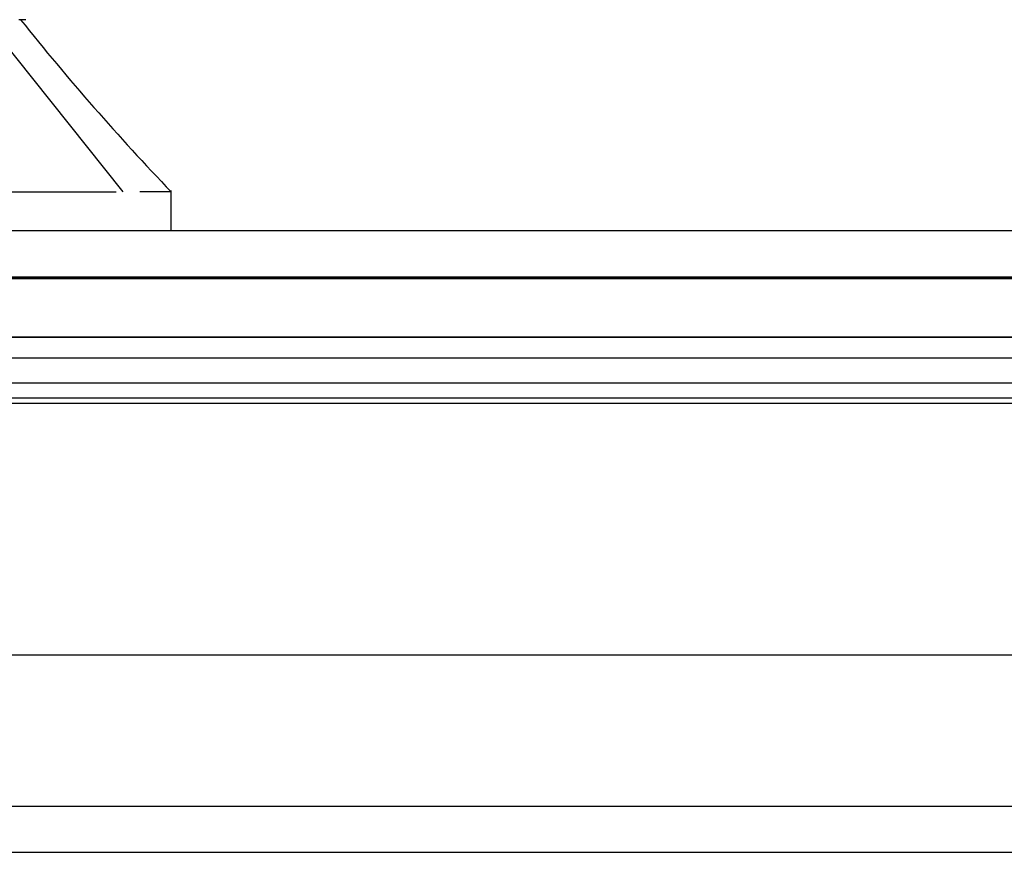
# Model space of a CAD drawing. Header units: inches. Extents: x 1 to 359, y -2 to 239.
# Tile 78 of 99: x 127.5 to 129.53, y 219.69 to 221.4. Entities that reach past the tile are written whole.
import ezdxf
from ezdxf.lldxf.tags import DXFTag

# ---------------------------------------------------------------- set-up
doc = ezdxf.new("R2010")
doc.units = ezdxf.units.IN
doc.header["$MEASUREMENT"] = 0
for name, color, linetype in [('COM70220', 7, 'Continuous'), ('COM71195-6', 7, 'Continuous'), ('COM71302-1', 7, 'Continuous'), ('COM71303-1', 7, 'Continuous'), ('Default', 7, 'Continuous'), ('HAN13068', 7, 'Continuous')]:
    doc.layers.add(name, color=color, linetype=linetype)
tags = doc.linetypes.add('HIDDEN2', pattern=[0.1875, 0.125, -0.0625]).pattern_tags.tags
tags[6:7] = [DXFTag(74, 4), DXFTag(75, 0), DXFTag(340, '0'), DXFTag(46, 0.0), DXFTag(50, 0.0), DXFTag(44, 0.0), DXFTag(45, 0.0)]
tags[4:5] = [DXFTag(74, 4), DXFTag(75, 0), DXFTag(340, '0'), DXFTag(46, 0.0), DXFTag(50, 0.0), DXFTag(44, 0.0), DXFTag(45, 0.0)]

# ---------------------------------------------------------------- blocks, each defined once
blk = doc.blocks.new('SE3')
at = {"layer": 'COM70220', "color": 7, "linetype": 'HIDDEN2'}
for p, q in [((124.8294, 220.8729), (145.2974, 220.8729)), ((124.8294, 220.8719), (145.2974, 220.8719)), ((124.8294, 220.8699), (145.2974, 220.8699)), ((124.8294, 220.6239), (145.2974, 220.6239))]:
    blk.add_line(p, q, dxfattribs=at)
at = {"layer": 'COM71195-6', "color": 7, "linetype": 'Continuous'}
for p, q in [((124.2534, 220.9689), (145.8734, 220.9689)), ((124.1585, 220.0939), (145.9683, 220.0939))]:
    blk.add_line(p, q, dxfattribs=at)
at = {"layer": 'COM71195-6', "color": 7, "linetype": 'HIDDEN2'}
blk.add_line((124.2534, 220.8739), (145.8734, 220.8739), dxfattribs=at)
at = {"layer": 'COM71302-1', "color": 7, "linetype": 'HIDDEN2'}
for p, q in [((145.5004, 220.7493), (124.4624, 220.7493)), ((124.7124, 220.7068), (145.5004, 220.7068)), ((145.5004, 220.6543), (124.4628, 220.6543)), ((124.7124, 220.6132), (145.5004, 220.6132)), ((98.9104, 219.6869), (146.7804, 219.6869))]:
    blk.add_line(p, q, dxfattribs=at)
at = {"layer": 'COM71302-1', "color": 7, "linetype": 'Continuous'}
blk.add_line((98.9104, 219.7819), (146.7804, 219.7819), dxfattribs=at)
at = {"layer": 'COM71303-1', "color": 7, "linetype": 'HIDDEN2'}
blk.add_line((145.5004, 220.7489), (124.7124, 220.7489), dxfattribs=at)
at = {"layer": 'HAN13068', "color": 7, "linetype": 'Continuous'}
for p, q in [((127.7113, 221.0489), (127.4277, 221.4039)), ((127.5103, 221.4039), (127.4957, 221.4039)), ((126.0019, 221.0489), (127.6192, 221.0489)), ((127.6192, 221.0489), (127.6969, 221.0489)), ((127.8103, 221.0489), (127.7455, 221.0489)), ((127.8103, 220.9689), (127.8103, 221.0519))]:
    blk.add_line(p, q, dxfattribs=at)
blk.add_arc((131.6022, 224.6811), 5.2509, 218.6173, 223.7666, dxfattribs=at)

msp = doc.modelspace()

# ---------------------------------------------------------------- block references
at = {"layer": 'Default'}
msp.add_blockref('SE3', (0, 0), dxfattribs=at)

doc.saveas('drawing.dxf')
